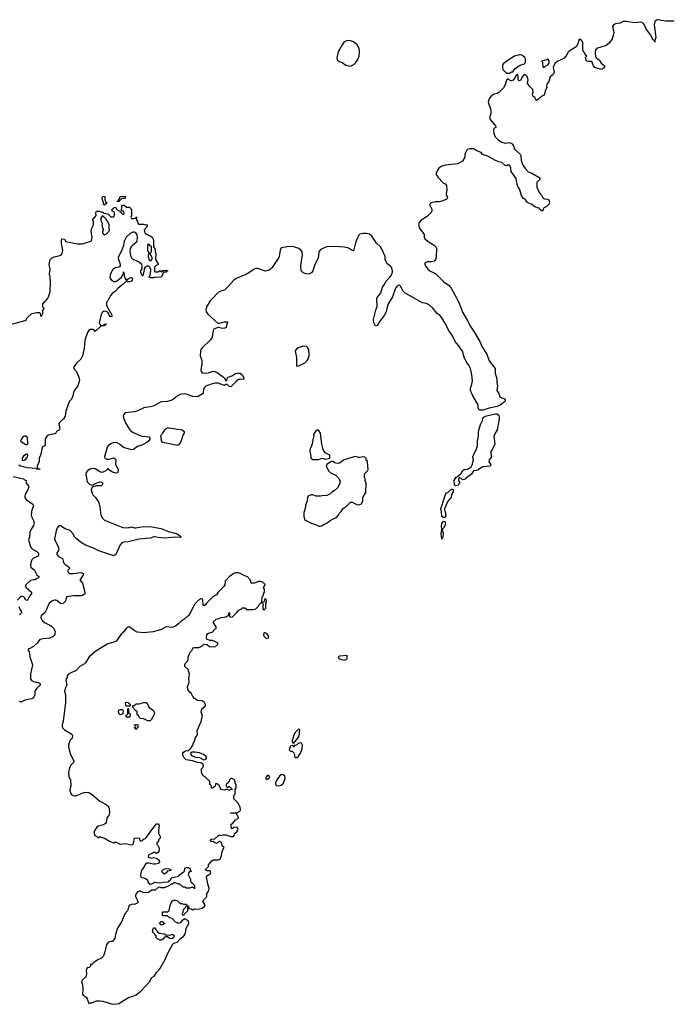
# Model space of a CAD drawing. Header units: inches. Extents: x 2221774 to 2440637, y 201306 to 357559.
# Tile 31 of 245: x 2267154 to 2275355, y 277283 to 289774. Entities that reach past the tile are written whole.
import ezdxf

# ---------------------------------------------------------------- set-up
doc = ezdxf.new("R2010")
doc.units = ezdxf.units.IN
doc.header["$MEASUREMENT"] = 0
for name, color, linetype in [('C2267', 7, 'Continuous'), ('C2268', 7, 'Continuous'), ('C2278', 7, 'Continuous')]:
    doc.layers.add(name, color=color, linetype=linetype)

msp = doc.modelspace()

# ---------------------------------------------------------------- linework, layer by layer
at = {"layer": 'C2267', "color": 5, "elevation": 60}
for points in [[(2267791, 280000), (2267791, 279990), (2267808, 279948), (2267831, 279931), (2267854, 279926), (2267870, 279926), (2267925, 279955), (2267970, 279971), (2268010, 279973), (2268030, 279968), (2268079, 279939), (2268170, 279862), (2268250, 279819), (2268270, 279801), (2268288, 279770), (2268294, 279710), (2268283, 279677), (2268261, 279650), (2268252, 279588), (2268244, 279576), (2268219, 279561), (2268150, 279544), (2268131, 279530), (2268096, 279470), (2268106, 279426), (2268134, 279410), (2268150, 279394), (2268170, 279412), (2268184, 279404), (2268230, 279391), (2268302, 279350), (2268350, 279332), (2268370, 279342), (2268430, 279315), (2268490, 279321), (2268570, 279305), (2268584, 279310), (2268596, 279324), (2268610, 279391), (2268650, 279396), (2268674, 279390), (2268674, 279370), (2268690, 279354), (2268710, 279362), (2268724, 279376), (2268750, 279385), (2268854, 279530), (2268890, 279571), (2268912, 279572), (2268922, 279550), (2268913, 279490), (2268915, 279455), (2268934, 279410), (2268934, 279390), (2268914, 279370), (2268914, 279350), (2268894, 279330), (2268894, 279310), (2268910, 279294), (2268917, 279277), (2268922, 279250), (2268917, 279223), (2268911, 279209), (2268890, 279198), (2268870, 279208), (2268850, 279208), (2268827, 279193), (2268797, 279183), (2268786, 279174), (2268785, 279150), (2268830, 279138), (2268850, 279145), (2268890, 279138), (2268925, 279110), (2268926, 279090), (2268910, 279069), (2268878, 279062), (2268850, 279061), (2268790, 279074), (2268770, 279074), (2268750, 279062), (2268721, 279010), (2268705, 278990), (2268694, 278966), (2268686, 278930), (2268690, 278894), (2268742, 278882), (2268762, 278870), (2268775, 278855), (2268785, 278830), (2268810, 278807), (2268830, 278811), (2268870, 278831), (2268930, 278826), (2268970, 278834), (2269042, 278838), (2269048, 278850), (2269062, 278858), (2269090, 278891), (2269157, 278903), (2269230, 278965), (2269246, 278970), (2269250, 279011), (2269270, 279018), (2269290, 279018), (2269311, 279011), (2269322, 278982), (2269334, 278970), (2269330, 278966), (2269310, 278966), (2269293, 278947), (2269292, 278930), (2269322, 278870), (2269322, 278850), (2269330, 278834), (2269354, 278810), (2269358, 278798), (2269370, 278794), (2269373, 278787), (2269372, 278748), (2269366, 278750), (2269362, 278762), (2269350, 278766), (2269330, 278766), (2269310, 278758), (2269270, 278758), (2269250, 278768), (2269226, 278770), (2269187, 278807), (2269168, 278808), (2269130, 278826), (2269110, 278826), (2269093, 278807), (2269070, 278806), (2269052, 278788), (2268990, 278762), (2268950, 278761), (2268930, 278769), (2268910, 278764), (2268871, 278729), (2268830, 278729), (2268810, 278719), (2268785, 278695), (2268722, 278702), (2268682, 278718), (2268670, 278719), (2268650, 278709), (2268621, 278670), (2268621, 278650), (2268651, 278590), (2268651, 278570), (2268610, 278549), (2268590, 278553), (2268570, 278549), (2268544, 278536), (2268523, 278470), (2268487, 278430), (2268444, 278330), (2268395, 278250), (2268368, 278170), (2268359, 278121), (2268344, 278096), (2268330, 278079), (2268310, 278079), (2268282, 278070), (2268257, 278043), (2268231, 277930), (2268212, 277888), (2268190, 277870), (2268138, 277842), (2268092, 277810), (2268070, 277788), (2268054, 277786), (2268050, 277766), (2268034, 277750), (2268010, 277746), (2267996, 277710), (2268003, 277670), (2267991, 277630), (2267945, 277590), (2267938, 277570), (2267951, 277530), (2267955, 277470), (2267951, 277411), (2267960, 277400), (2267995, 277375), (2268011, 277351), (2268030, 277294), (2268050, 277302), (2268070, 277302), (2268130, 277326), (2268170, 277327), (2268210, 277321), (2268330, 277283), (2268390, 277287), (2268410, 277295), (2268535, 277370), (2268590, 277385), (2268630, 277403), (2268690, 277450), (2268800, 277570), (2268830, 277621), (2268861, 277639), (2268893, 277690), (2268930, 277731), (2268997, 277843), (2269032, 277930), (2269096, 278044), (2269110, 278059), (2269150, 278071), (2269199, 278121), (2269230, 278143), (2269249, 278170), (2269263, 278210), (2269265, 278250), (2269298, 278310), (2269296, 278336), (2269286, 278346), (2269250, 278368), (2269214, 278346), (2269190, 278318), (2269170, 278308), (2269126, 278330), (2269106, 278350), (2269102, 278362), (2269047, 278387), (2269030, 278406), (2268970, 278406), (2268966, 278410), (2268966, 278450), (2268970, 278454), (2269030, 278454), (2269050, 278474), (2269063, 278537), (2269075, 278570), (2269088, 278590), (2269110, 278602), (2269130, 278605), (2269156, 278596), (2269190, 278562), (2269210, 278562), (2269230, 278554), (2269270, 278554), (2269278, 278538), (2269294, 278530), (2269298, 278498), (2269330, 278494), (2269350, 278482), (2269370, 278492), (2269410, 278491), (2269470, 278501), (2269501, 278530), (2269504, 278550), (2269478, 278590), (2269480, 278600), (2269526, 278650), (2269526, 278690), (2269550, 278714), (2269559, 278750), (2269541, 278810), (2269525, 278895), (2269529, 278911), (2269570, 278938), (2269579, 278950), (2269570, 278975), (2269530, 278978), (2269506, 278990), (2269548, 279030), (2269550, 279054), (2269590, 279102), (2269610, 279114), (2269670, 279114), (2269695, 279125), (2269715, 279165), (2269723, 279217), (2269738, 279262), (2269746, 279270), (2269742, 279282), (2269726, 279290), (2269710, 279338), (2269690, 279348), (2269650, 279324), (2269628, 279330), (2269610, 279348), (2269586, 279346), (2269568, 279370), (2269583, 279377), (2269630, 279382), (2269670, 279422), (2269690, 279432), (2269710, 279425), (2269730, 279431), (2269770, 279431), (2269830, 279411), (2269867, 279413), (2269876, 279424), (2269878, 279450), (2269908, 279470), (2269919, 279490), (2269924, 279510), (2269910, 279529), (2269870, 279528), (2269850, 279508), (2269838, 279530), (2269838, 279570), (2269857, 279583), (2269890, 279622), (2269920, 279640), (2269928, 279650), (2269902, 279702), (2269890, 279706), (2269830, 279706), (2269828, 279710), (2269910, 279712), (2269945, 279735), (2269953, 279750), (2269950, 279786), (2269939, 279810), (2269919, 279839), (2269869, 279890), (2269868, 279930), (2269889, 279950), (2269888, 280000)], [(2269815, 280000), (2269810, 279998), (2269806, 280000)]]:
    msp.add_lwpolyline(points, dxfattribs=at)
for points in [[(2268990, 278935), (2268964, 278950), (2268962, 278970), (2268970, 278986), (2268982, 278998), (2269010, 279007), (2269050, 279000), (2269074, 278990), (2269070, 278982), (2269028, 278972), (2269010, 278949)], [(2269270, 278526), (2269258, 278522), (2269253, 278507), (2269230, 278486), (2269222, 278470), (2269222, 278450), (2269214, 278430), (2269218, 278418), (2269230, 278414), (2269242, 278418), (2269247, 278433), (2269286, 278470), (2269286, 278510), (2269282, 278522)], [(2268970, 278289), (2268946, 278290), (2268926, 278310), (2268950, 278332), (2268970, 278334), (2268978, 278318), (2268994, 278310), (2268978, 278302)], [(2269010, 278162), (2269070, 278165), (2269090, 278171), (2269110, 278162), (2269115, 278155), (2269114, 278146), (2269105, 278130), (2269090, 278119), (2269070, 278115), (2269050, 278122), (2269030, 278138), (2269010, 278138), (2268990, 278135), (2268970, 278109), (2268950, 278098), (2268930, 278098), (2268906, 278110), (2268886, 278130), (2268886, 278150), (2268870, 278166), (2268862, 278182), (2268849, 278190), (2268838, 278210), (2268850, 278252), (2268870, 278254), (2268882, 278230), (2268897, 278217), (2268903, 278203), (2268925, 278185), (2268990, 278176)]]:
    msp.add_lwpolyline(points, close=True, dxfattribs=at)
at = {"layer": 'C2268', "color": 5}
for points, elevation in [([(2268230, 287422), (2268218, 287430), (2268215, 287455), (2268204, 287490), (2268202, 287518), (2268210, 287534), (2268232, 287532), (2268232, 287490), (2268245, 287465), (2268262, 287450)], 20), ([(2268390, 287466), (2268388, 287470), (2268406, 287474), (2268406, 287486), (2268418, 287502), (2268430, 287532), (2268490, 287534), (2268490, 287506), (2268450, 287506), (2268430, 287486), (2268418, 287482), (2268410, 287466)], 20), ([(2268210, 287286), (2268198, 287282), (2268184, 287256), (2268182, 287230), (2268202, 287190), (2268194, 287170), (2268205, 287130), (2268218, 287110), (2268205, 287090), (2268206, 287070), (2268227, 287047), (2268230, 287046), (2268250, 287052), (2268288, 287090), (2268295, 287110), (2268288, 287130), (2268288, 287170), (2268274, 287214), (2268258, 287230), (2268248, 287250)], 20), ([(2268790, 286926), (2268778, 286922), (2268774, 286910), (2268774, 286850), (2268790, 286814), (2268810, 286814), (2268826, 286830), (2268826, 286890), (2268822, 286902), (2268807, 286907)], 20), ([(2268810, 286806), (2268790, 286806), (2268782, 286790), (2268785, 286765), (2268794, 286750), (2268794, 286730), (2268810, 286714), (2268822, 286718), (2268838, 286750)], 20), ([(2269150, 284374), (2268990, 284405), (2268970, 284412), (2268953, 284430), (2268945, 284495), (2268952, 284510), (2268970, 284528), (2268995, 284570), (2269010, 284586), (2269030, 284597), (2269050, 284598), (2269190, 284577), (2269215, 284570), (2269240, 284550), (2269240, 284530), (2269227, 284513), (2269193, 284410), (2269170, 284379)], 40), ([(2267232, 284492), (2267210, 284489), (2267188, 284472), (2267171, 284450), (2267166, 284426), (2267230, 284386), (2267250, 284386), (2267258, 284390), (2267253, 284473)], 20), ([(2267250, 284266), (2267230, 284258), (2267203, 284237), (2267185, 284210), (2267186, 284186), (2267190, 284182), (2267210, 284185), (2267230, 284198), (2267253, 284227), (2267258, 284250)], 20), ([(2268510, 281066), (2268500, 281080), (2268498, 281110), (2268510, 281118), (2268531, 281111), (2268538, 281098), (2268554, 281090), (2268554, 281070), (2268550, 281066)], 60), ([(2268810, 280878), (2268780, 280880), (2268730, 280906), (2268686, 280910), (2268670, 280926), (2268666, 280946), (2268646, 280950), (2268646, 280990), (2268642, 281002), (2268627, 281007), (2268587, 281047), (2268587, 281073), (2268610, 281074), (2268630, 281094), (2268670, 281094), (2268729, 281111), (2268754, 281110), (2268770, 281102), (2268794, 281054), (2268851, 281010), (2268864, 280976), (2268865, 280970), (2268822, 280890)], 60), ([(2268430, 280955), (2268415, 280970), (2268406, 280990), (2268410, 281018), (2268430, 281025), (2268450, 281025), (2268459, 281019), (2268465, 281010), (2268464, 280976), (2268462, 280970), (2268450, 280962)], 60), ([(2268510, 280926), (2268506, 280930), (2268506, 280950), (2268522, 280958), (2268526, 280970), (2268526, 281030), (2268530, 281034), (2268534, 281030), (2268534, 280990), (2268538, 280978), (2268554, 280970), (2268550, 280926)], 60), ([(2268630, 280766), (2268622, 280782), (2268606, 280790), (2268622, 280798), (2268626, 280810), (2268622, 280822), (2268606, 280830), (2268650, 280834), (2268654, 280830), (2268652, 280790), (2268638, 280782)], 60), ([(2269377, 280483), (2269340, 280480), (2269322, 280470), (2269325, 280450), (2269337, 280437), (2269390, 280419), (2269434, 280414), (2269490, 280383), (2269510, 280387), (2269526, 280410), (2269515, 280430), (2269485, 280450), (2269433, 280473)], 60)]:
    msp.add_lwpolyline(points, close=True, dxfattribs=dict(at, elevation=elevation))
for points, elevation in [([(2267050, 285911), (2267223, 285957), (2267235, 285965), (2267249, 285990), (2267310, 286045), (2267370, 286061), (2267400, 286060), (2267414, 286050), (2267418, 286018), (2267430, 286014), (2267446, 286050), (2267446, 286090), (2267466, 286110), (2267448, 286128), (2267449, 286170), (2267463, 286190), (2267479, 286201), (2267507, 286233), (2267521, 286259), (2267539, 286321), (2267545, 286450), (2267542, 286510), (2267532, 286550), (2267539, 286610), (2267527, 286670), (2267541, 286730), (2267556, 286750), (2267590, 286768), (2267650, 286778), (2267670, 286785), (2267683, 286797), (2267696, 286824), (2267700, 286850), (2267685, 286935), (2267684, 286976), (2267690, 286995), (2267722, 286990), (2267740, 286960), (2267750, 286956), (2267786, 286954), (2267822, 286942), (2267889, 286931), (2267950, 286931), (2268056, 286964), (2268065, 286975), (2268073, 287010), (2268060, 287090), (2268070, 287130), (2268088, 287172), (2268090, 287210), (2268083, 287230), (2268082, 287250), (2268109, 287271), (2268124, 287290), (2268121, 287330), (2268130, 287345), (2268164, 287344), (2268190, 287332), (2268210, 287332), (2268222, 287322), (2268272, 287312), (2268310, 287274), (2268350, 287274), (2268358, 287290), (2268358, 287330), (2268350, 287338), (2268327, 287347), (2268328, 287370), (2268342, 287378), (2268350, 287391), (2268370, 287394), (2268385, 287365), (2268414, 287350), (2268454, 287310), (2268470, 287302), (2268478, 287310), (2268476, 287336), (2268470, 287346), (2268446, 287346), (2268448, 287410), (2268460, 287420), (2268480, 287420), (2268510, 287394), (2268550, 287394), (2268558, 287378), (2268574, 287370), (2268572, 287290), (2268562, 287270), (2268570, 287254), (2268607, 287253), (2268622, 287258), (2268630, 287274), (2268634, 287270), (2268634, 287230), (2268650, 287214), (2268653, 287193), (2268662, 287182), (2268730, 287182), (2268753, 287173), (2268771, 287171), (2268771, 287150), (2268732, 287110), (2268742, 287070), (2268771, 287051), (2268818, 287030), (2268834, 287014), (2268845, 286990), (2268851, 286969), (2268853, 286893), (2268858, 286878), (2268870, 286874), (2268873, 286833), (2268882, 286810), (2268878, 286730), (2268914, 286670), (2268884, 286656), (2268864, 286636), (2268864, 286584), (2268870, 286574), (2268910, 286574), (2268930, 286592), (2268950, 286574), (2268962, 286578), (2268970, 286594), (2269030, 286594), (2269030, 286586), (2269018, 286582), (2269014, 286570), (2268974, 286566), (2268974, 286554), (2268950, 286509), (2268890, 286502), (2268870, 286508), (2268850, 286498), (2268810, 286498), (2268798, 286510), (2268815, 286545), (2268818, 286610), (2268800, 286640), (2268790, 286648), (2268770, 286648), (2268746, 286634), (2268737, 286623), (2268720, 286540), (2268714, 286526), (2268710, 286526), (2268688, 286570), (2268689, 286590), (2268708, 286612), (2268709, 286650), (2268702, 286670), (2268662, 286702), (2268637, 286717), (2268605, 286725), (2268582, 286742), (2268566, 286766), (2268554, 286830), (2268559, 286870), (2268570, 286892), (2268582, 286910), (2268640, 286960), (2268645, 286970), (2268649, 287010), (2268645, 287045), (2268629, 287069), (2268610, 287078), (2268590, 287079), (2268556, 287064), (2268505, 287015), (2268477, 286963), (2268470, 286910), (2268450, 286850), (2268407, 286770), (2268404, 286750), (2268407, 286730), (2268425, 286690), (2268427, 286650), (2268421, 286639), (2268410, 286633), (2268370, 286627), (2268336, 286604), (2268307, 286550), (2268298, 286510), (2268306, 286486), (2268324, 286464), (2268350, 286451), (2268370, 286451), (2268395, 286465), (2268444, 286510), (2268469, 286550), (2268470, 286574), (2268478, 286530), (2268491, 286491), (2268500, 286480), (2268510, 286472), (2268550, 286498), (2268570, 286505), (2268585, 286490), (2268581, 286470), (2268570, 286459), (2268550, 286450), (2268526, 286450), (2268510, 286466), (2268502, 286450), (2268490, 286445), (2268450, 286407), (2268403, 286370), (2268371, 286330), (2268330, 286306), (2268305, 286275), (2268270, 286209), (2268255, 286190), (2268257, 286150), (2268302, 286062), (2268314, 286050), (2268316, 286036), (2268322, 286030), (2268322, 286010), (2268305, 286005), (2268298, 286010), (2268276, 286056), (2268252, 286072), (2268224, 286076), (2268199, 286061), (2268186, 286034), (2268161, 285930), (2268170, 285911), (2268190, 285892), (2268222, 285898), (2268226, 285910), (2268232, 285912), (2268250, 285914), (2268250, 285909), (2268232, 285908), (2268230, 285889), (2268191, 285889), (2268177, 285883), (2268110, 285818), (2268102, 285830), (2268083, 285843), (2268050, 285845), (2268029, 285831), (2268013, 285807), (2267979, 285710), (2267970, 285608), (2267950, 285509), (2267930, 285469), (2267877, 285423), (2267839, 285370), (2267841, 285350), (2267873, 285313), (2267910, 285225), (2267912, 285210), (2267905, 285170), (2267890, 285130), (2267840, 285060), (2267825, 284990), (2267810, 284959), (2267787, 284933), (2267769, 284891), (2267739, 284810), (2267730, 284745), (2267710, 284712), (2267663, 284670), (2267651, 284650), (2267665, 284590), (2267660, 284580), (2267650, 284568), (2267622, 284550), (2267610, 284526), (2267600, 284520), (2267550, 284512), (2267518, 284502), (2267499, 284490), (2267484, 284470), (2267476, 284450), (2267479, 284381), (2267471, 284369), (2267445, 284355), (2267437, 284343), (2267417, 284250), (2267401, 284210), (2267402, 284170), (2267374, 284110), (2267378, 284078), (2267410, 284074), (2267414, 284070), (2267370, 284070), (2267362, 284082), (2267249, 284090), (2267164, 284110), (2267141, 284121)], 20), ([(2270000, 286533), (2269899, 286490), (2269870, 286471), (2269795, 286385), (2269750, 286343), (2269706, 286330), (2269670, 286313), (2269645, 286290), (2269614, 286250), (2269570, 286208), (2269524, 286130), (2269515, 286095), (2269518, 286070), (2269539, 286039), (2269670, 285922), (2269750, 285941), (2269790, 285942), (2269796, 285936), (2269783, 285917), (2269771, 285870), (2269758, 285862), (2269730, 285855), (2269670, 285869), (2269616, 285850), (2269607, 285830), (2269597, 285750), (2269585, 285730), (2269571, 285710), (2269467, 285610), (2269453, 285590), (2269447, 285570), (2269445, 285510), (2269465, 285450), (2269464, 285410), (2269450, 285330), (2269454, 285314), (2269470, 285296), (2269508, 285288), (2269550, 285296), (2269610, 285317), (2269630, 285311), (2269657, 285297), (2269751, 285231), (2269770, 285194), (2269782, 285198), (2269788, 285230), (2269800, 285240), (2269845, 285255), (2269890, 285284), (2269911, 285291), (2269950, 285291), (2269975, 285270), (2269998, 285230), (2269994, 285210), (2269970, 285215), (2269950, 285209), (2269930, 285209), (2269902, 285190), (2269830, 285118), (2269807, 285127), (2269787, 285147), (2269770, 285148), (2269750, 285134), (2269670, 285162), (2269630, 285163), (2269570, 285145), (2269517, 285123), (2269498, 285110), (2269486, 285090), (2269482, 285030), (2269410, 284989), (2269350, 284993), (2269280, 285020), (2269250, 285026), (2269190, 285021), (2269150, 284998), (2269102, 284958), (2269070, 284942), (2269030, 284931), (2268950, 284925), (2268847, 284873), (2268810, 284862), (2268730, 284850), (2268650, 284811), (2268610, 284799), (2268490, 284787), (2268470, 284762), (2268467, 284747), (2268473, 284710), (2268499, 284650), (2268549, 284569), (2268583, 284543), (2268690, 284496), (2268710, 284490), (2268790, 284483), (2268806, 284466), (2268805, 284450), (2268793, 284430), (2268767, 284410), (2268710, 284379), (2268650, 284358), (2268597, 284323), (2268570, 284318), (2268470, 284346), (2268418, 284390), (2268390, 284405), (2268350, 284410), (2268310, 284395), (2268278, 284370), (2268262, 284350), (2268228, 284228), (2268234, 284210), (2268260, 284200), (2268290, 284199), (2268350, 284214), (2268370, 284201), (2268375, 284190), (2268368, 284130), (2268405, 284070), (2268404, 284050), (2268393, 284027), (2268370, 284021), (2268330, 284034), (2268274, 284070), (2268270, 284086), (2268266, 284070), (2268247, 284050), (2268208, 284032), (2268190, 284031), (2268170, 284039), (2268110, 284076), (2268070, 284080), (2268042, 284070), (2268012, 284050), (2267999, 284030), (2267994, 284010), (2268010, 283911), (2268040, 283880), (2268069, 283871), (2268087, 283873), (2268110, 283891), (2268170, 283910), (2268190, 283907), (2268207, 283890), (2268201, 283870), (2268190, 283861), (2268130, 283861), (2268075, 283845), (2268059, 283810), (2268065, 283785), (2268075, 283770), (2268076, 283750), (2268114, 283714), (2268156, 283650), (2268171, 283590), (2268183, 283490), (2268206, 283450), (2268230, 283427), (2268462, 283330), (2268530, 283326), (2268570, 283339), (2268610, 283327), (2268628, 283328), (2268670, 283337), (2268730, 283343), (2268830, 283340), (2268950, 283321), (2269050, 283278), (2269110, 283266), (2269150, 283253), (2269186, 283230), (2269194, 283214), (2269202, 283210), (2269190, 283205), (2269130, 283210), (2268990, 283198), (2268910, 283206), (2268870, 283215), (2268854, 283214), (2268810, 283197), (2268670, 283185), (2268530, 283150), (2268470, 283146), (2268450, 283139), (2268428, 283112), (2268375, 282990), (2268350, 282971), (2268156, 283036), (2268090, 283070), (2267988, 283108), (2267926, 283146), (2267862, 283202), (2267853, 283210), (2267830, 283254), (2267794, 283294), (2267730, 283316), (2267670, 283352), (2267650, 283353), (2267630, 283329), (2267615, 283290), (2267596, 283190), (2267603, 283163), (2267640, 283090), (2267651, 283051), (2267643, 283030), (2267626, 283010), (2267623, 282990), (2267645, 282965), (2267699, 282939), (2267708, 282890), (2267717, 282877), (2267730, 282863), (2267781, 282830), (2267786, 282810), (2267766, 282790), (2267764, 282776), (2267764, 282770), (2267784, 282750), (2267833, 282747), (2267930, 282759), (2267962, 282750), (2267959, 282730), (2267924, 282676), (2267916, 282670), (2267950, 282627), (2267982, 282510), (2267982, 282490), (2267950, 282470), (2267933, 282467), (2267835, 282465), (2267747, 282453), (2267740, 282410), (2267730, 282392), (2267710, 282372), (2267690, 282364), (2267670, 282369), (2267625, 282405), (2267610, 282410), (2267590, 282408), (2267561, 282399), (2267528, 282370), (2267490, 282282), (2267471, 282250), (2267428, 282212), (2267424, 282190), (2267429, 282170), (2267440, 282150), (2267470, 282126), (2267535, 282095), (2267559, 282079), (2267587, 282050), (2267602, 282010), (2267598, 281990), (2267601, 281970), (2267579, 281950), (2267530, 281930), (2267450, 281921), (2267410, 281911), (2267374, 281866), (2267330, 281824), (2267290, 281800), (2267261, 281790), (2267262, 281770), (2267274, 281754), (2267279, 281739), (2267281, 281690), (2267316, 281590), (2267291, 281471), (2267290, 281410), (2267305, 281390), (2267330, 281377), (2267387, 281367), (2267400, 281360), (2267413, 281350), (2267414, 281330), (2267370, 281292), (2267350, 281265), (2267345, 281250), (2267344, 281204), (2267329, 281170), (2267310, 281157), (2267230, 281144), (2267170, 281115), (2267150, 281130)], 40), ([(2267070, 283980), (2267201, 283950), (2267217, 283937), (2267242, 283930), (2267232, 283910), (2267242, 283890), (2267257, 283877), (2267271, 283850), (2267259, 283810), (2267224, 283756), (2267219, 283730), (2267221, 283710), (2267241, 283681), (2267319, 283630), (2267331, 283610), (2267304, 283536), (2267300, 283490), (2267303, 283470), (2267330, 283422), (2267338, 283390), (2267330, 283357), (2267301, 283310), (2267283, 283270), (2267280, 283210), (2267266, 283170), (2267297, 283077), (2267317, 283057), (2267370, 283028), (2267388, 283010), (2267394, 282990), (2267390, 282969), (2267330, 282941), (2267310, 282921), (2267296, 282890), (2267291, 282850), (2267294, 282830), (2267341, 282790), (2267373, 282733), (2267398, 282710), (2267391, 282690), (2267370, 282684), (2267350, 282669), (2267330, 282669), (2267290, 282658), (2267235, 282610), (2267225, 282590), (2267238, 282570), (2267302, 282510), (2267304, 282504), (2267305, 282490), (2267279, 282461), (2267255, 282410), (2267250, 282405), (2267230, 282409), (2267210, 282449), (2267190, 282456), (2267170, 282456), (2267127, 282410)], 20), ([(2270000, 282724), (2269949, 282750), (2269930, 282755), (2269890, 282756), (2269871, 282750), (2269810, 282706), (2269762, 282650), (2269754, 282606), (2269740, 282580), (2269670, 282510), (2269650, 282479), (2269610, 282455), (2269561, 282410), (2269523, 282370), (2269510, 282349), (2269490, 282339), (2269479, 282350), (2269476, 282410), (2269469, 282429), (2269450, 282429), (2269421, 282410), (2269368, 282350), (2269315, 282245), (2269299, 282221), (2269248, 282172), (2269199, 282141), (2269170, 282109), (2269130, 282079), (2269090, 282065), (2269010, 282073), (2268950, 282036), (2268910, 282024), (2268849, 282009), (2268730, 281997), (2268646, 282006), (2268604, 282024), (2268550, 282069), (2268530, 282069), (2268505, 282050), (2268470, 282002), (2268440, 281980), (2268376, 281890), (2268350, 281878), (2268270, 281858), (2268118, 281762), (2268035, 281690), (2267990, 281615), (2267977, 281603), (2267918, 281570), (2267865, 281515), (2267810, 281494), (2267771, 281470), (2267758, 281450), (2267756, 281430), (2267745, 281410), (2267741, 281390), (2267751, 281330), (2267731, 281289), (2267722, 281250), (2267733, 281210), (2267733, 281110), (2267711, 280909), (2267705, 280875), (2267691, 280830), (2267691, 280811), (2267698, 280790), (2267723, 280763), (2267814, 280710), (2267822, 280690), (2267820, 280660), (2267792, 280630), (2267771, 280570), (2267771, 280550), (2267799, 280450), (2267841, 280370), (2267838, 280350), (2267802, 280318), (2267788, 280292), (2267778, 280250), (2267775, 280215), (2267778, 280170), (2267799, 280130), (2267801, 280050), (2267791, 280010), (2267791, 280000)], 60), ([(2267142, 282330), (2267156, 282296), (2267173, 282270), (2267177, 282250), (2267170, 282239), (2267150, 282226)], 20), ([(2269806, 280000), (2269788, 280008), (2269770, 280009), (2269750, 280001), (2269710, 280009), (2269695, 280030), (2269682, 280062), (2269667, 280067), (2269662, 280082), (2269650, 280086), (2269638, 280082), (2269633, 280047), (2269618, 280042), (2269610, 280026), (2269590, 280026), (2269586, 280030), (2269582, 280062), (2269566, 280070), (2269566, 280110), (2269506, 280170), (2269483, 280183), (2269470, 280206), (2269462, 280230), (2269462, 280270), (2269482, 280290), (2269484, 280310), (2269475, 280330), (2269450, 280345), (2269410, 280352), (2269347, 280373), (2269266, 280386), (2269242, 280410), (2269225, 280445), (2269224, 280470), (2269230, 280482), (2269250, 280496), (2269270, 280501), (2269290, 280498), (2269297, 280503), (2269330, 280538), (2269350, 280572), (2269359, 280601), (2269376, 280630), (2269381, 280659), (2269402, 280690), (2269409, 280710), (2269404, 280756), (2269454, 280870), (2269474, 280946), (2269455, 280990), (2269464, 281030), (2269501, 281059), (2269509, 281071), (2269512, 281088), (2269495, 281115), (2269470, 281133), (2269410, 281138), (2269370, 281162), (2269348, 281190), (2269328, 281230), (2269310, 281242), (2269289, 281270), (2269284, 281310), (2269304, 281370), (2269301, 281410), (2269309, 281470), (2269289, 281529), (2269249, 281570), (2269249, 281590), (2269256, 281610), (2269283, 281637), (2269289, 281650), (2269289, 281690), (2269318, 281750), (2269338, 281770), (2269356, 281804), (2269366, 281810), (2269430, 281810), (2269469, 281830), (2269490, 281851), (2269530, 281846), (2269562, 281822), (2269590, 281818), (2269637, 281823), (2269668, 281850), (2269666, 281870), (2269599, 281899), (2269570, 281898), (2269546, 281906), (2269533, 281913), (2269525, 281930), (2269529, 281971), (2269538, 281982), (2269550, 281992), (2269596, 282004), (2269630, 282042), (2269646, 282050), (2269648, 282070), (2269608, 282130), (2269646, 282170), (2269667, 282173), (2269710, 282192), (2269747, 282193), (2269776, 282204), (2269802, 282218), (2269810, 282252), (2269814, 282250), (2269814, 282210), (2269818, 282198), (2269850, 282194), (2269910, 282252), (2269930, 282282), (2269962, 282298), (2269970, 282314), (2270000, 282313)], 60), ([(2269888, 280000), (2269888, 280010), (2269898, 280030), (2269898, 280070), (2269888, 280088), (2269887, 280107), (2269878, 280130), (2269850, 280146), (2269830, 280146), (2269814, 280130), (2269813, 280107), (2269798, 280102), (2269793, 280087), (2269778, 280082), (2269774, 280070), (2269774, 280050), (2269790, 280034), (2269802, 280038), (2269810, 280054), (2269818, 280038), (2269833, 280033), (2269838, 280018), (2269850, 280014), (2269850, 280008), (2269833, 280007), (2269815, 280000)], 60)]:
    msp.add_lwpolyline(points, dxfattribs=dict(at, elevation=elevation))
at = {"layer": 'C2278', "color": 5}
for points, elevation in [([(2275466, 289754), (2275350, 289754), (2275250, 289774), (2275230, 289768), (2275210, 289750), (2275200, 289710), (2275221, 289550), (2275210, 289510), (2275210, 289488), (2275206, 289510), (2275190, 289513), (2275158, 289578), (2275106, 289650), (2275073, 289713), (2275053, 289733), (2275030, 289744), (2274950, 289733), (2274848, 289752), (2274810, 289751), (2274770, 289731), (2274710, 289720), (2274684, 289710), (2274675, 289690), (2274689, 289610), (2274687, 289590), (2274667, 289533), (2274630, 289475), (2274594, 289446), (2274471, 289409), (2274463, 289397), (2274455, 289370), (2274455, 289345), (2274459, 289310), (2274467, 289290), (2274504, 289264), (2274530, 289225), (2274572, 289190), (2274572, 289170), (2274550, 289149), (2274530, 289142), (2274462, 289162), (2274449, 289170), (2274433, 289190), (2274410, 289244), (2274370, 289243), (2274344, 289250), (2274329, 289290), (2274336, 289304), (2274346, 289310), (2274330, 289326), (2274322, 289350), (2274310, 289362), (2274298, 289390), (2274295, 289490), (2274270, 289524), (2274250, 289528), (2274234, 289470), (2274211, 289430), (2274124, 289376), (2274110, 289361), (2274086, 289314), (2274056, 289284), (2274010, 289259), (2273970, 289245), (2273942, 289218), (2273919, 289170), (2273933, 289110), (2273930, 289098), (2273921, 289079), (2273883, 289050), (2273864, 288990), (2273848, 288970), (2273840, 288950), (2273836, 288930), (2273841, 288910), (2273821, 288870), (2273811, 288830), (2273801, 288819), (2273763, 288797), (2273730, 288762), (2273710, 288749), (2273700, 288760), (2273688, 288788), (2273664, 288804), (2273659, 288830), (2273665, 288850), (2273662, 288890), (2273619, 288930), (2273595, 288970), (2273602, 289010), (2273600, 289030), (2273590, 289054), (2273570, 289074), (2273550, 289074), (2273545, 289070), (2273521, 289039), (2273510, 289006), (2273490, 288998), (2273478, 289010), (2273476, 289064), (2273470, 289078), (2273450, 289066), (2273411, 289009), (2273390, 288998), (2273367, 289007), (2273350, 289026), (2273330, 289006), (2273311, 288950), (2273291, 288910), (2273261, 288879), (2273230, 288849), (2273210, 288839), (2273170, 288829), (2273130, 288802), (2273107, 288770), (2273096, 288730), (2273108, 288690), (2273119, 288670), (2273128, 288630), (2273128, 288590), (2273114, 288530), (2273120, 288510), (2273191, 288429), (2273196, 288410), (2273170, 288394), (2273165, 288375), (2273170, 288330), (2273185, 288290), (2273222, 288250), (2273270, 288221), (2273311, 288209), (2273370, 288215), (2273400, 288200), (2273416, 288176), (2273430, 288130), (2273501, 288070), (2273510, 288050), (2273514, 287990), (2273530, 287942), (2273547, 287910), (2273570, 287881), (2273605, 287845), (2273650, 287827), (2273752, 287770), (2273750, 287746), (2273712, 287710), (2273712, 287650), (2273744, 287584), (2273760, 287560), (2273772, 287550), (2273792, 287512), (2273810, 287502), (2273850, 287499), (2273867, 287487), (2273874, 287470), (2273864, 287436), (2273837, 287403), (2273798, 287382), (2273790, 287348), (2273770, 287348), (2273762, 287362), (2273746, 287370), (2273742, 287382), (2273690, 287402), (2273650, 287428), (2273595, 287455), (2273569, 287490), (2273544, 287504), (2273523, 287530), (2273492, 287630), (2273477, 287650), (2273465, 287685), (2273450, 287759), (2273389, 287850), (2273384, 287890), (2273370, 287921), (2273350, 287933), (2273330, 287919), (2273310, 287924), (2273270, 287961), (2273230, 287972), (2273189, 287990), (2273090, 288043), (2273038, 288058), (2273026, 288066), (2273009, 288090), (2272952, 288112), (2272910, 288137), (2272862, 288138), (2272830, 288126), (2272802, 288070), (2272802, 288030), (2272770, 287978), (2272710, 287945), (2272554, 287930), (2272510, 287916), (2272471, 287890), (2272456, 287870), (2272436, 287830), (2272436, 287810), (2272458, 287778), (2272526, 287706), (2272551, 287690), (2272567, 287670), (2272571, 287610), (2272562, 287570), (2272565, 287550), (2272578, 287530), (2272582, 287510), (2272565, 287495), (2272510, 287474), (2272475, 287465), (2272430, 287462), (2272374, 287450), (2272354, 287430), (2272382, 287370), (2272382, 287350), (2272372, 287330), (2272358, 287310), (2272323, 287277), (2272246, 287230), (2272220, 287200), (2272211, 287170), (2272224, 287130), (2272283, 287050), (2272283, 287010), (2272296, 286990), (2272310, 286983), (2272347, 286950), (2272412, 286912), (2272432, 286892), (2272440, 286870), (2272437, 286763), (2272427, 286733), (2272412, 286710), (2272378, 286702), (2272330, 286701), (2272304, 286696), (2272292, 286690), (2272291, 286670), (2272313, 286630), (2272330, 286610), (2272357, 286590), (2272431, 286551), (2272534, 286450), (2272601, 286401), (2272626, 286370), (2272718, 286198), (2272770, 286065), (2272830, 285964), (2272870, 285884), (2272924, 285804), (2272991, 285691), (2273014, 285630), (2273078, 285530), (2273110, 285447), (2273150, 285391), (2273186, 285350), (2273184, 285290), (2273204, 285216), (2273205, 285170), (2273215, 285130), (2273208, 285070), (2273230, 285030), (2273245, 284990), (2273270, 284977), (2273296, 284970), (2273310, 284959), (2273313, 284950), (2273308, 284930), (2273250, 284882), (2273210, 284866), (2273110, 284844), (2273030, 284820), (2272990, 284822), (2272979, 284830), (2272971, 284850), (2272970, 284890), (2272903, 285003), (2272870, 285070), (2272870, 285099), (2272890, 285150), (2272896, 285190), (2272890, 285270), (2272872, 285350), (2272851, 285391), (2272821, 285430), (2272791, 285491), (2272771, 285571), (2272721, 285641), (2272677, 285690), (2272641, 285770), (2272601, 285821), (2272548, 285930), (2272510, 285992), (2272493, 286013), (2272449, 286049), (2272395, 286115), (2272352, 286152), (2272312, 286172), (2272264, 286184), (2272236, 286196), (2272038, 286310), (2272013, 286333), (2271987, 286390), (2271970, 286408), (2271950, 286403), (2271920, 286370), (2271881, 286259), (2271827, 286170), (2271809, 286110), (2271803, 286070), (2271778, 286022), (2271725, 285955), (2271690, 285893), (2271667, 285887), (2271645, 285930), (2271641, 285970), (2271670, 286090), (2271686, 286134), (2271683, 286230), (2271690, 286250), (2271733, 286310), (2271757, 286383), (2271777, 286410), (2271802, 286458), (2271850, 286510), (2271870, 286539), (2271881, 286570), (2271883, 286590), (2271870, 286636), (2271850, 286656), (2271817, 286677), (2271801, 286701), (2271791, 286730), (2271789, 286770), (2271744, 286870), (2271730, 286891), (2271678, 286938), (2271619, 287030), (2271590, 287052), (2271550, 287062), (2271510, 287064), (2271470, 287053), (2271450, 287038), (2271415, 286945), (2271390, 286841), (2271370, 286845), (2271345, 286865), (2271318, 286878), (2271270, 286888), (2271210, 286893), (2271070, 286898), (2271037, 286890), (2270990, 286869), (2270964, 286850), (2270950, 286830), (2270938, 286750), (2270899, 286670), (2270873, 286587), (2270856, 286564), (2270830, 286550), (2270810, 286548), (2270770, 286554), (2270739, 286570), (2270725, 286590), (2270722, 286658), (2270742, 286790), (2270735, 286830), (2270721, 286850), (2270695, 286870), (2270645, 286890), (2270610, 286898), (2270546, 286894), (2270481, 286879), (2270466, 286870), (2270456, 286850), (2270447, 286770), (2270441, 286759), (2270355, 286630), (2270337, 286610), (2270310, 286594), (2270270, 286586), (2270170, 286616), (2270150, 286618), (2270130, 286611), (2270047, 286553), (2270000, 286533)], 40), ([(2270000, 282313), (2270010, 282312), (2270033, 282293), (2270110, 282292), (2270150, 282302), (2270178, 282330), (2270190, 282354), (2270210, 282374), (2270222, 282378), (2270226, 282390), (2270228, 282452), (2270246, 282470), (2270246, 282490), (2270258, 282510), (2270258, 282550), (2270248, 282570), (2270266, 282610), (2270239, 282639), (2270210, 282648), (2270187, 282647), (2270127, 282627), (2270090, 282626), (2270087, 282647), (2270078, 282670), (2270058, 282690), (2270048, 282708), (2270030, 282709), (2270000, 282724)], 60)]:
    msp.add_lwpolyline(points, dxfattribs=dict(at, elevation=elevation))
for points, elevation in [([(2271310, 289509), (2271270, 289494), (2271243, 289457), (2271195, 289365), (2271176, 289290), (2271183, 289263), (2271205, 289245), (2271245, 289230), (2271290, 289198), (2271327, 289187), (2271350, 289186), (2271393, 289207), (2271418, 289230), (2271443, 289270), (2271459, 289310), (2271464, 289370), (2271458, 289410), (2271436, 289456), (2271390, 289493), (2271350, 289506)], 40), ([(2273490, 289329), (2273431, 289310), (2273364, 289270), (2273286, 289214), (2273276, 289190), (2273276, 289170), (2273283, 289143), (2273290, 289132), (2273330, 289094), (2273370, 289094), (2273390, 289112), (2273410, 289114), (2273435, 289150), (2273470, 289176), (2273510, 289201), (2273549, 289211), (2273568, 289230), (2273569, 289269), (2273564, 289290), (2273530, 289322), (2273509, 289329)], 40), ([(2273855, 289270), (2273842, 289270), (2273810, 289255), (2273774, 289250), (2273782, 289242), (2273785, 289230), (2273790, 289174), (2273810, 289172), (2273829, 289191), (2273850, 289196), (2273870, 289225), (2273871, 289251)], 40), ([(2270750, 285632), (2270710, 285620), (2270687, 285610), (2270659, 285590), (2270648, 285572), (2270666, 285490), (2270665, 285385), (2270670, 285378), (2270690, 285382), (2270770, 285423), (2270801, 285450), (2270814, 285470), (2270824, 285510), (2270820, 285590), (2270810, 285612), (2270790, 285627)], 60), ([(2272770, 283938), (2272750, 283958), (2272730, 283966), (2272724, 283956), (2272718, 283930), (2272734, 283910), (2272732, 283892), (2272710, 283869), (2272690, 283862), (2272668, 283868), (2272666, 283930), (2272689, 283970), (2272716, 283984), (2272718, 283990), (2272749, 284011), (2272769, 284050), (2272790, 284066), (2272829, 284071), (2272843, 284077), (2272879, 284101), (2272895, 284125), (2272910, 284190), (2272901, 284230), (2272948, 284332), (2272959, 284370), (2272959, 284430), (2272972, 284490), (2272972, 284550), (2273000, 284640), (2273025, 284690), (2273027, 284713), (2273039, 284730), (2273076, 284750), (2273190, 284775), (2273212, 284772), (2273231, 284750), (2273236, 284730), (2273234, 284710), (2273211, 284570), (2273180, 284520), (2273169, 284490), (2273179, 284390), (2273170, 284361), (2273130, 284290), (2273129, 284269), (2273139, 284230), (2273107, 284190), (2273106, 284166), (2273111, 284151), (2273131, 284130), (2273122, 284110), (2273030, 284101), (2273010, 284094), (2272970, 284064), (2272950, 284055), (2272911, 284049), (2272883, 284010), (2272863, 283990), (2272817, 283963), (2272811, 283950), (2272790, 283939)], 40), ([(2270930, 284569), (2270905, 284550), (2270882, 284510), (2270885, 284490), (2270871, 284449), (2270867, 284410), (2270856, 284370), (2270839, 284330), (2270835, 284310), (2270846, 284230), (2270845, 284210), (2270870, 284196), (2270894, 284194), (2270946, 284194), (2270990, 284211), (2271030, 284198), (2271070, 284206), (2271087, 284213), (2271088, 284250), (2271030, 284281), (2271003, 284323), (2270985, 284390), (2270969, 284530), (2270950, 284562)], 60), ([(2271407, 284233), (2271268, 284192), (2271210, 284149), (2271190, 284142), (2271150, 284154), (2271130, 284169), (2271110, 284169), (2271090, 284162), (2271051, 284130), (2271042, 284110), (2271044, 284104), (2271072, 284052), (2271094, 284030), (2271170, 283992), (2271205, 283950), (2271218, 283910), (2271205, 283875), (2271184, 283836), (2271144, 283796), (2271110, 283778), (2271090, 283758), (2271050, 283738), (2270990, 283735), (2270968, 283728), (2270912, 283728), (2270870, 283748), (2270850, 283748), (2270814, 283730), (2270805, 283710), (2270802, 283670), (2270778, 283610), (2270778, 283590), (2270757, 283523), (2270758, 283470), (2270771, 283431), (2270782, 283422), (2270850, 283385), (2270908, 283372), (2270950, 283351), (2270970, 283351), (2270990, 283358), (2271009, 283371), (2271050, 283385), (2271090, 283422), (2271175, 283465), (2271195, 283485), (2271210, 283514), (2271230, 283534), (2271243, 283557), (2271263, 283577), (2271286, 283590), (2271350, 283654), (2271370, 283654), (2271430, 283622), (2271450, 283618), (2271470, 283622), (2271490, 283634), (2271508, 283670), (2271508, 283712), (2271526, 283750), (2271546, 283770), (2271548, 283890), (2271538, 283930), (2271538, 283950), (2271528, 283970), (2271529, 284011), (2271570, 284054), (2271575, 284070), (2271568, 284112), (2271566, 284170), (2271562, 284182), (2271548, 284188), (2271547, 284207), (2271530, 284226), (2271510, 284228), (2271470, 284218), (2271450, 284218), (2271426, 284230)], 60), ([(2272530, 283458), (2272508, 283470), (2272504, 283530), (2272495, 283570), (2272555, 283750), (2272569, 283770), (2272586, 283774), (2272630, 283818), (2272638, 283818), (2272650, 283814), (2272650, 283786), (2272631, 283749), (2272625, 283710), (2272607, 283693), (2272582, 283658), (2272542, 283570), (2272542, 283550), (2272550, 283534), (2272554, 283506), (2272556, 283470), (2272550, 283458)], 40), ([(2272510, 283186), (2272499, 283250), (2272509, 283310), (2272504, 283350), (2272510, 283382), (2272530, 283412), (2272550, 283402), (2272556, 283370), (2272530, 283324), (2272520, 283320), (2272511, 283310), (2272526, 283250), (2272522, 283210)], 40), ([(2270270, 282426), (2270258, 282422), (2270254, 282390), (2270238, 282382), (2270234, 282370), (2270242, 282350), (2270238, 282330), (2270240, 282300), (2270250, 282282), (2270274, 282310), (2270276, 282364), (2270286, 282390), (2270282, 282422)], 60), ([(2270265, 281995), (2270252, 281988), (2270245, 281975), (2270250, 281954), (2270270, 281932), (2270290, 281925), (2270310, 281934), (2270315, 281950), (2270290, 281988)], 60), ([(2271308, 281708), (2271210, 281700), (2271195, 281690), (2271200, 281670), (2271210, 281664), (2271270, 281649), (2271290, 281654), (2271306, 281670)], 60), ([(2270695, 280775), (2270685, 280770), (2270647, 280733), (2270634, 280710), (2270611, 280631), (2270612, 280612), (2270618, 280598), (2270630, 280594), (2270638, 280610), (2270670, 280642), (2270699, 280690), (2270708, 280768)], 60), ([(2270710, 280599), (2270687, 280593), (2270670, 280575), (2270646, 280566), (2270634, 280566), (2270630, 280546), (2270622, 280562), (2270610, 280566), (2270590, 280558), (2270586, 280550), (2270574, 280510), (2270590, 280494), (2270610, 280494), (2270624, 280484), (2270638, 280450), (2270641, 280421), (2270650, 280412), (2270670, 280412), (2270690, 280432), (2270715, 280470), (2270735, 280530), (2270742, 280570), (2270730, 280595)], 60), ([(2270490, 280198), (2270470, 280195), (2270450, 280179), (2270416, 280130), (2270400, 280090), (2270400, 280070), (2270410, 280057), (2270430, 280054), (2270470, 280065), (2270501, 280090), (2270522, 280150), (2270516, 280176)], 60), ([(2270310, 280188), (2270282, 280170), (2270274, 280150), (2270278, 280138), (2270290, 280134), (2270298, 280142), (2270310, 280145), (2270318, 280150), (2270328, 280170)], 60)]:
    msp.add_lwpolyline(points, close=True, dxfattribs=dict(at, elevation=elevation))

doc.saveas('drawing.dxf')
